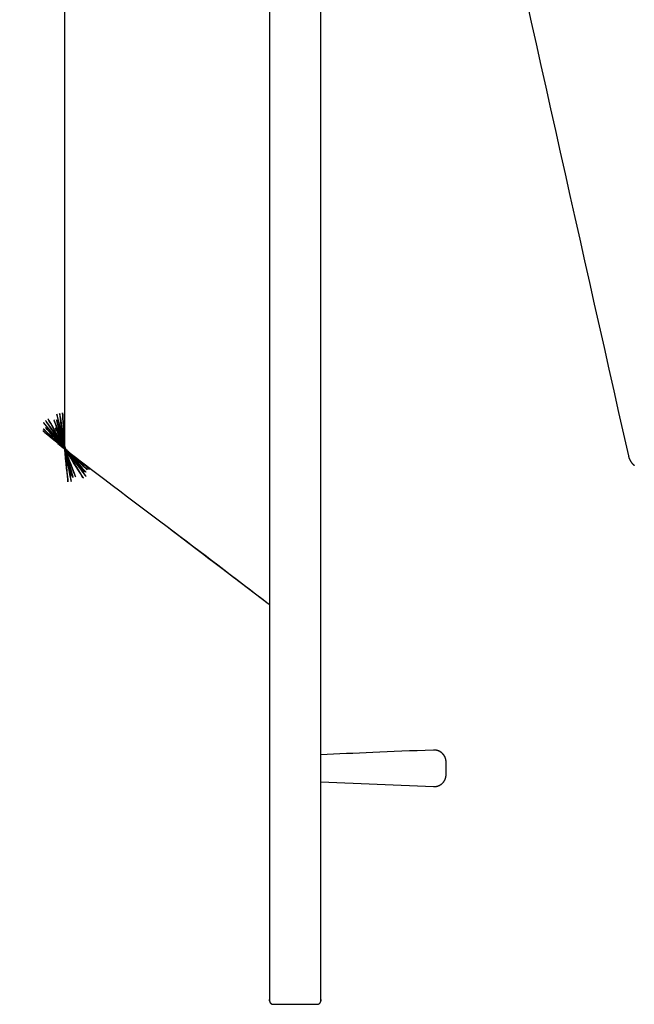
# Paper-space layout '_Izquierda' of a CAD drawing. Header units: millimetres. Extents: x 20 to 87, y 24 to 219.
# Tile 1 of 4: x 20 to 56, y 24 to 82. Entities that reach past the tile are written whole.
import ezdxf

# ---------------------------------------------------------------- set-up
doc = ezdxf.new("R2010")
doc.units = ezdxf.units.MM

psp = doc.layouts.new('_Izquierda')

# ---------------------------------------------------------------- linework, layer by layer
at = {"color": 7, "linetype": 'Continuous', "lineweight": 25}
for p, q in [((22.563, 56.667), (22.563, 56.663)), ((22.564, 56.65), (22.565, 56.646)), ((22.589, 56.58), (22.591, 56.576)), ((22.599, 56.565), (22.601, 56.562)), ((55.559, 56.165), (55.559, 56.165)), ((55.566, 56.136), (55.566, 56.136)), ((55.573, 56.108), (55.573, 56.108)), ((55.582, 56.08), (55.582, 56.08)), ((55.591, 56.053), (55.591, 56.053)), ((55.601, 56.025), (55.601, 56.025)), ((55.611, 55.998), (55.611, 55.998)), ((55.623, 55.972), (55.623, 55.972)), ((55.635, 55.945), (55.635, 55.945)), ((55.648, 55.919), (55.648, 55.919)), ((55.662, 55.894), (55.662, 55.894)), ((55.677, 55.868), (55.677, 55.868)), ((55.692, 55.844), (55.692, 55.844)), ((55.708, 55.819), (55.708, 55.819)), ((55.725, 55.796), (55.725, 55.796)), ((55.742, 55.772), (55.742, 55.772)), ((55.76, 55.749), (55.76, 55.749)), ((55.779, 55.727), (55.779, 55.727)), ((55.798, 55.705), (55.798, 55.705)), ((55.818, 55.684), (55.818, 55.684)), ((55.839, 55.664), (55.839, 55.664)), ((55.86, 55.644), (55.86, 55.644)), ((55.881, 55.624), (55.881, 55.624)), ((28.562, 52.025), (34.483, 47.53)), ((44.186, 38.95), (44.171, 38.95)), ((44.2, 38.95), (44.186, 38.95)), ((44.215, 38.95), (44.2, 38.95)), ((44.23, 38.949), (44.215, 38.95)), ((44.245, 38.948), (44.23, 38.949)), ((44.26, 38.947), (44.245, 38.948)), ((44.275, 38.945), (44.26, 38.947)), ((44.29, 38.943), (44.275, 38.945)), ((44.304, 38.941), (44.29, 38.943)), ((44.319, 38.938), (44.304, 38.941)), ((44.334, 38.936), (44.319, 38.938)), ((44.348, 38.932), (44.334, 38.936)), ((44.363, 38.929), (44.348, 38.932)), ((44.377, 38.925), (44.363, 38.929)), ((44.392, 38.921), (44.377, 38.925)), ((44.406, 38.916), (44.392, 38.921)), ((44.42, 38.912), (44.406, 38.916)), ((44.434, 38.907), (44.42, 38.912)), ((44.448, 38.901), (44.434, 38.907)), ((44.462, 38.896), (44.448, 38.901)), ((44.475, 38.89), (44.462, 38.896)), ((44.489, 38.883), (44.475, 38.89)), ((44.502, 38.877), (44.489, 38.883)), ((44.516, 38.87), (44.502, 38.877)), ((44.529, 38.863), (44.516, 38.87)), ((44.542, 38.856), (44.529, 38.863)), ((44.555, 38.848), (44.542, 38.856)), ((44.567, 38.84), (44.555, 38.848)), ((44.58, 38.832), (44.567, 38.84)), ((44.592, 38.824), (44.58, 38.832)), ((44.604, 38.815), (44.592, 38.824)), ((44.616, 38.806), (44.604, 38.815)), ((44.628, 38.797), (44.616, 38.806)), ((44.639, 38.787), (44.628, 38.797)), ((44.651, 38.778), (44.639, 38.787)), ((44.662, 38.768), (44.651, 38.778)), ((44.673, 38.757), (44.662, 38.768)), ((44.683, 38.747), (44.673, 38.757)), ((44.694, 38.736), (44.683, 38.747)), ((44.704, 38.726), (44.694, 38.736)), ((44.714, 38.715), (44.704, 38.726)), ((44.724, 38.703), (44.714, 38.715)), ((44.734, 38.692), (44.724, 38.703)), ((44.743, 38.68), (44.734, 38.692)), ((44.752, 38.668), (44.743, 38.68)), ((44.761, 38.656), (44.752, 38.668)), ((44.769, 38.644), (44.761, 38.656)), ((44.777, 38.631), (44.769, 38.644)), ((44.785, 38.619), (44.777, 38.631)), ((44.793, 38.606), (44.785, 38.619)), ((44.801, 38.593), (44.793, 38.606)), ((44.808, 38.58), (44.801, 38.593)), ((44.815, 38.567), (44.808, 38.58)), ((44.821, 38.553), (44.815, 38.567)), ((44.827, 38.54), (44.821, 38.553)), ((44.834, 38.526), (44.827, 38.54)), ((44.839, 38.513), (44.834, 38.526)), ((44.845, 38.499), (44.839, 38.513)), ((44.85, 38.485), (44.845, 38.499)), ((44.855, 38.471), (44.85, 38.485)), ((44.859, 38.456), (44.855, 38.471)), ((44.863, 38.442), (44.859, 38.456)), ((44.862, 38.445), (44.86, 38.455)), ((44.867, 38.428), (44.863, 38.442)), ((44.871, 38.413), (44.867, 38.428)), ((44.87, 38.416), (44.868, 38.427)), ((44.868, 38.426), (44.868, 38.426)), ((44.874, 38.399), (44.871, 38.413)), ((44.877, 38.384), (44.874, 38.399)), ((44.88, 38.369), (44.877, 38.384)), ((44.882, 38.355), (44.88, 38.369)), ((44.884, 38.34), (44.882, 38.355)), ((44.886, 38.325), (44.884, 38.34)), ((44.886, 38.326), (44.884, 38.339)), ((44.888, 38.309), (44.888, 38.309)), ((44.89, 38.28), (44.889, 38.295)), ((44.89, 38.25), (44.89, 38.25)), ((44.89, 38.25), (44.89, 38.25))]:
    psp.add_line(p, q, dxfattribs=at)
at = {"color": 7, "linetype": 'Continuous', "lineweight": 25, "flags": 128}
for points in [[(22.562, 131.852), (22.562, 58.581), (22.562, 58.527), (22.562, 58.514), (22.562, 58.511), (22.562, 58.463), (22.562, 58.415), (22.562, 58.368), (22.562, 58.321), (22.562, 58.297), (22.562, 58.255), (22.562, 58.214), (22.562, 58.171), (22.562, 58.122), (22.562, 58.071), (22.562, 58.021), (22.562, 57.972), (22.562, 57.941), (22.562, 57.895), (22.562, 57.849), (22.562, 57.804), (22.562, 57.759), (22.562, 57.716), (22.562, 57.673), (22.562, 57.63), (22.562, 57.588), (22.562, 57.546), (22.562, 57.505), (22.562, 57.464), (22.562, 57.424), (22.562, 57.385), (22.562, 57.37), (22.562, 57.332), (22.562, 57.295), (22.562, 57.259), (22.562, 57.224), (22.562, 57.189), (22.562, 57.156), (22.562, 57.124), (22.562, 57.093), (22.562, 57.062), (22.562, 57.033), (22.562, 57.004), (22.562, 56.977), (22.562, 56.963), (22.562, 56.937), (22.562, 56.912), (22.562, 56.888), (22.562, 56.866), (22.562, 56.845), (22.562, 56.825), (22.562, 56.806), (22.562, 56.789), (22.562, 56.772), (22.562, 56.757), (22.562, 56.743), (22.562, 56.73), (22.562, 56.727), (22.562, 56.716), (22.562, 56.707), (22.562, 56.699), (22.562, 56.693), (22.562, 56.688), (22.562, 56.685), (22.562, 56.682), (22.562, 56.681), (22.562, 56.68), (22.562, 56.676), (22.562, 56.675), (22.562, 56.675)], [(37.562, 37.089), (44.16, 36.813), (44.174, 36.812), (44.189, 36.812), (44.204, 36.812), (44.219, 36.812), (44.234, 36.813), (44.249, 36.814), (44.264, 36.816), (44.278, 36.817), (44.293, 36.819), (44.308, 36.822), (44.322, 36.824), (44.337, 36.827), (44.351, 36.831), (44.366, 36.834), (44.38, 36.838), (44.394, 36.842), (44.409, 36.847), (44.423, 36.852), (44.437, 36.857), (44.451, 36.862), (44.464, 36.868), (44.478, 36.874), (44.491, 36.88), (44.505, 36.887), (44.518, 36.893), (44.531, 36.9), (44.544, 36.908), (44.547, 36.91), (44.557, 36.916), (44.569, 36.923), (44.582, 36.932), (44.594, 36.94), (44.606, 36.949), (44.618, 36.958), (44.63, 36.967), (44.632, 36.969), (44.641, 36.976), (44.644, 36.979), (44.652, 36.986), (44.663, 36.996), (44.674, 37.006), (44.676, 37.008), (44.685, 37.017), (44.687, 37.019), (44.695, 37.027), (44.697, 37.029), (44.705, 37.038), (44.715, 37.049), (44.717, 37.051), (44.725, 37.06), (44.727, 37.062), (44.735, 37.072), (44.736, 37.074), (44.744, 37.083), (44.745, 37.086), (44.753, 37.095), (44.754, 37.097), (44.761, 37.107), (44.763, 37.109), (44.77, 37.12), (44.771, 37.122), (44.778, 37.132), (44.779, 37.134), (44.786, 37.145), (44.787, 37.146), (44.794, 37.157), (44.795, 37.159), (44.801, 37.17), (44.802, 37.172), (44.808, 37.183), (44.809, 37.185), (44.815, 37.196), (44.816, 37.198), (44.822, 37.21), (44.822, 37.211), (44.828, 37.223), (44.829, 37.225), (44.834, 37.237), (44.835, 37.238), (44.84, 37.251), (44.84, 37.252), (44.845, 37.265), (44.845, 37.266), (44.85, 37.278), (44.851, 37.28), (44.855, 37.293), (44.855, 37.294), (44.859, 37.307), (44.86, 37.308), (44.864, 37.321), (44.864, 37.322), (44.868, 37.335), (44.868, 37.336), (44.871, 37.35), (44.871, 37.351), (44.874, 37.364), (44.875, 37.365), (44.877, 37.379), (44.878, 37.38), (44.88, 37.393), (44.88, 37.394), (44.882, 37.408), (44.882, 37.408)]]:
    psp.add_lwpolyline(points, dxfattribs=at)
at = {"color": 7, "linetype": 'Continuous', "lineweight": 25}
for points, knots in [([(34.562, 203.887), (34.562, 203.885), (34.56, 203.741), (34.563, 203.942), (34.562, 203.842), (34.562, 203.834), (34.562, 203.785), (34.562, 203.733), (34.562, 203.666), (34.562, 203.588), (34.562, 203.499), (34.562, 203.397), (34.562, 203.284), (34.562, 203.159), (34.562, 203.022), (34.562, 202.875), (34.562, 202.716), (34.562, 202.546), (34.562, 202.364), (34.562, 202.173), (34.562, 201.97), (34.562, 201.757), (34.562, 201.533), (34.562, 201.3), (34.562, 201.056), (34.562, 200.803), (34.562, 200.54), (34.562, 200.268), (34.562, 199.986), (34.562, 199.696), (34.562, 199.397), (34.562, 199.09), (34.562, 198.774), (34.562, 198.451), (34.562, 198.12), (34.562, 197.782), (34.562, 197.436), (34.562, 197.084), (34.562, 196.725), (34.562, 196.36), (34.562, 195.989), (34.562, 195.612), (34.562, 195.23), (34.562, 194.843), (34.562, 194.451), (34.562, 194.055), (34.562, 193.655), (34.562, 193.251), (34.562, 192.844), (34.562, 192.434), (34.562, 192.021), (34.562, 191.605), (34.562, 191.188), (34.562, 190.768), (34.562, 190.348), (34.562, 189.926), (34.562, 189.504), (34.562, 164.221), (34.562, 114.081), (34.562, 63.939), (34.562, 38.651), (34.562, 38.221), (34.562, 37.791), (34.562, 37.363), (34.562, 36.936), (34.562, 36.511), (34.562, 36.088), (34.562, 35.668), (34.562, 35.25), (34.562, 34.836), (34.562, 34.425), (34.562, 34.019), (34.562, 33.616), (34.562, 33.218), (34.562, 32.826), (34.562, 32.438), (34.562, 32.056), (34.562, 31.68), (34.562, 31.31), (34.562, 30.947), (34.562, 30.591), (34.562, 30.242), (34.562, 29.9), (34.562, 29.567), (34.562, 29.241), (34.562, 28.923), (34.562, 28.615), (34.562, 28.315), (34.562, 28.024), (34.562, 27.742), (34.562, 27.47), (34.562, 27.208), (34.562, 26.956), (34.562, 26.714), (34.562, 26.483), (34.562, 26.262), (34.562, 26.052), (34.562, 25.854), (34.562, 25.666), (34.562, 25.49), (34.562, 25.325), (34.562, 25.172), (34.562, 25.03), (34.562, 24.901), (34.562, 24.783), (34.562, 24.678), (34.562, 24.585), (34.562, 24.504), (34.562, 24.435), (34.562, 24.38), (34.562, 24.331), (34.562, 24.322), (34.563, 24.22), (34.561, 24.424), (34.562, 24.275), (34.562, 24.27), (34.563, 24.264), (34.563, 24.258), (34.564, 24.252), (34.565, 24.246), (34.566, 24.241), (34.568, 24.235), (34.569, 24.229), (34.571, 24.224), (34.572, 24.218), (34.574, 24.213), (34.576, 24.207), (34.578, 24.202), (34.581, 24.197), (34.583, 24.191), (34.586, 24.186), (34.589, 24.181), (34.592, 24.176), (34.595, 24.171), (34.598, 24.166), (34.602, 24.162), (34.605, 24.157), (34.609, 24.153), (34.613, 24.148), (34.617, 24.144), (34.621, 24.14), (34.625, 24.136), (34.629, 24.132), (34.634, 24.128), (34.638, 24.124), (34.643, 24.121), (34.647, 24.117), (34.652, 24.114), (34.657, 24.111), (34.662, 24.108), (34.667, 24.105), (34.672, 24.102), (34.678, 24.1), (34.683, 24.098), (34.688, 24.095), (34.694, 24.093), (34.699, 24.091), (34.705, 24.09), (34.71, 24.088), (34.716, 24.087), (34.722, 24.085), (34.727, 24.084), (34.733, 24.083), (34.739, 24.083), (34.745, 24.082), (34.751, 24.082), (34.756, 24.081), (35.627, 24.073), (36.497, 24.073), (37.368, 24.081), (37.374, 24.082), (37.38, 24.082), (37.385, 24.083), (37.391, 24.083), (37.397, 24.084), (37.403, 24.085), (37.408, 24.087), (37.414, 24.088), (37.42, 24.09), (37.425, 24.091), (37.431, 24.093), (37.436, 24.095), (37.441, 24.098), (37.447, 24.1), (37.452, 24.102), (37.457, 24.105), (37.462, 24.108), (37.467, 24.111), (37.472, 24.114), (37.477, 24.117), (37.482, 24.121), (37.486, 24.124), (37.491, 24.128), (37.495, 24.132), (37.499, 24.136), (37.504, 24.14), (37.508, 24.144), (37.512, 24.148), (37.515, 24.153), (37.519, 24.157), (37.523, 24.162), (37.526, 24.166), (37.529, 24.171), (37.532, 24.176), (37.535, 24.181), (37.538, 24.186), (37.541, 24.191), (37.543, 24.197), (37.546, 24.202), (37.548, 24.207), (37.55, 24.213), (37.552, 24.218), (37.554, 24.224), (37.555, 24.229), (37.557, 24.235), (37.558, 24.241), (37.559, 24.246), (37.56, 24.252), (37.561, 24.258), (37.561, 24.264), (37.562, 24.27), (37.562, 24.275), (37.563, 24.424), (37.562, 24.22), (37.562, 24.322), (37.562, 24.331), (37.562, 24.38), (37.562, 24.435), (37.562, 24.504), (37.562, 24.585), (37.562, 24.678), (37.562, 24.783), (37.562, 24.901), (37.562, 25.03), (37.562, 25.172), (37.562, 25.325), (37.562, 25.49), (37.562, 25.666), (37.562, 25.854), (37.562, 26.052), (37.562, 26.262), (37.562, 26.483), (37.562, 26.714), (37.562, 26.956), (37.562, 27.208), (37.562, 27.47), (37.562, 27.742), (37.562, 28.024), (37.562, 28.315), (37.562, 28.615), (37.562, 28.923), (37.562, 29.241), (37.562, 29.567), (37.562, 29.9), (37.562, 30.242), (37.562, 30.591), (37.562, 30.947), (37.562, 31.31), (37.562, 31.68), (37.562, 32.056), (37.562, 32.438), (37.562, 32.826), (37.562, 33.218), (37.562, 33.616), (37.562, 34.019), (37.562, 34.425), (37.562, 34.836), (37.562, 35.25), (37.562, 35.668), (37.562, 36.088), (37.562, 36.511), (37.562, 36.936), (37.562, 37.363), (37.562, 37.791), (37.562, 38.221), (37.562, 38.651), (37.562, 88.939), (37.562, 139.22), (37.562, 189.504), (37.562, 189.926), (37.562, 190.348), (37.562, 190.768), (37.562, 191.188), (37.562, 191.605), (37.562, 192.021), (37.562, 192.434), (37.562, 192.844), (37.562, 193.251), (37.562, 193.655), (37.562, 194.055), (37.562, 194.451), (37.562, 194.843), (37.562, 195.23), (37.562, 195.612), (37.562, 195.989), (37.562, 196.36), (37.562, 196.725), (37.562, 197.084), (37.562, 197.436), (37.562, 197.782), (37.562, 198.12), (37.562, 198.451), (37.562, 198.774), (37.562, 199.09), (37.562, 199.397), (37.562, 199.696), (37.562, 199.986), (37.562, 200.268), (37.562, 200.54), (37.562, 200.803), (37.562, 201.056), (37.562, 201.3), (37.562, 201.533), (37.562, 201.757), (37.562, 201.97), (37.562, 202.173), (37.562, 202.364), (37.562, 202.546), (37.562, 202.716), (37.562, 202.875), (37.562, 203.022), (37.562, 203.159), (37.562, 203.284), (37.562, 203.397), (37.562, 203.499), (37.562, 203.588), (37.562, 203.666), (37.562, 203.733), (37.562, 203.785), (37.562, 203.834), (37.562, 203.842), (37.561, 203.942), (37.564, 203.741), (37.339, 219.337), (37.665, 196.726), (37.534, 205.811), (37.569, 203.386), (37.56, 204.034), (37.561, 203.87), (37.561, 203.912), (37.56, 203.909), (37.56, 203.909), (37.559, 203.917), (37.56, 203.914), (37.558, 203.923), (37.558, 203.92), (37.556, 203.928), (37.557, 203.925), (37.555, 203.934), (37.556, 203.931), (37.554, 203.939), (37.554, 203.937), (37.552, 203.945), (37.553, 203.942), (37.55, 203.95), (37.551, 203.948), (37.548, 203.955), (37.549, 203.954), (37.546, 203.96), (37.546, 203.959), (37.544, 203.965), (37.544, 203.965), (37.541, 203.971), (37.541, 203.97), (37.539, 203.976), (37.539, 203.975), (37.536, 203.98), (37.536, 203.98), (37.533, 203.985), (37.533, 203.985), (37.53, 203.99), (37.53, 203.99), (37.527, 203.995), (37.526, 203.995), (37.524, 203.999), (37.523, 204), (37.52, 204.004), (37.52, 204.004), (37.515, 204.01), (37.523, 204.003), (37.487, 204.038), (37.61, 203.919), (37.143, 204.372), (38.877, 202.692), (32.396, 208.971), (48.515, 193.353), (37.501, 204.025), (37.499, 204.027)], [0, 0, 0, 0, 0.000002, 0.000154, 0.000305, 0.000457, 0.000608, 0.00076, 0.000912, 0.001063, 0.001215, 0.001366, 0.001518, 0.00167, 0.001821, 0.001973, 0.002124, 0.002276, 0.002428, 0.002579, 0.002731, 0.002882, 0.003034, 0.003186, 0.003337, 0.003489, 0.00364, 0.003792, 0.003943, 0.004095, 0.004247, 0.004398, 0.00455, 0.004701, 0.004853, 0.005005, 0.005156, 0.005308, 0.005459, 0.005611, 0.005763, 0.005914, 0.006066, 0.006217, 0.006369, 0.006521, 0.006672, 0.006824, 0.006975, 0.007127, 0.007278, 0.00743, 0.007582, 0.007733, 0.007885, 0.008036, 0.008188, 0.00834, 0.035238, 0.062137, 0.062292, 0.062446, 0.0626, 0.062755, 0.062909, 0.063064, 0.063218, 0.063372, 0.063527, 0.063681, 0.063835, 0.06399, 0.064144, 0.064299, 0.064453, 0.064607, 0.064762, 0.064916, 0.065071, 0.065225, 0.065379, 0.065534, 0.065688, 0.065843, 0.065997, 0.066151, 0.066306, 0.06646, 0.066615, 0.066769, 0.066923, 0.067078, 0.067232, 0.067387, 0.067541, 0.067695, 0.06785, 0.068004, 0.068159, 0.068313, 0.068467, 0.068622, 0.068776, 0.068931, 0.069085, 0.069239, 0.069394, 0.069548, 0.069703, 0.069857, 0.070011, 0.070166, 0.07032, 0.070475, 0.070477, 0.070479, 0.070481, 0.070483, 0.070485, 0.070487, 0.070489, 0.070491, 0.070493, 0.070496, 0.070498, 0.0705, 0.070502, 0.070504, 0.070506, 0.070508, 0.07051, 0.070512, 0.070514, 0.070516, 0.070518, 0.070521, 0.070523, 0.070525, 0.070527, 0.070529, 0.070531, 0.070533, 0.070535, 0.070537, 0.070539, 0.070541, 0.070543, 0.070546, 0.070548, 0.07055, 0.070552, 0.070554, 0.070556, 0.070558, 0.07056, 0.070562, 0.070564, 0.070566, 0.070569, 0.070571, 0.070573, 0.070575, 0.070577, 0.070579, 0.070581, 0.070583, 0.070585, 0.070587, 0.07152, 0.071522, 0.071524, 0.071526, 0.071528, 0.07153, 0.071532, 0.071534, 0.071536, 0.071539, 0.071541, 0.071543, 0.071545, 0.071547, 0.071549, 0.071551, 0.071553, 0.071555, 0.071557, 0.071559, 0.071562, 0.071564, 0.071566, 0.071568, 0.07157, 0.071572, 0.071574, 0.071576, 0.071578, 0.07158, 0.071582, 0.071584, 0.071587, 0.071589, 0.071591, 0.071593, 0.071595, 0.071597, 0.071599, 0.071601, 0.071603, 0.071605, 0.071607, 0.07161, 0.071612, 0.071614, 0.071616, 0.071618, 0.07162, 0.071622, 0.071624, 0.071626, 0.071628, 0.07163, 0.071632, 0.071787, 0.071941, 0.072096, 0.07225, 0.072404, 0.072559, 0.072713, 0.072868, 0.073022, 0.073176, 0.073331, 0.073485, 0.07364, 0.073794, 0.073948, 0.074103, 0.074257, 0.074412, 0.074566, 0.07472, 0.074875, 0.075029, 0.075184, 0.075338, 0.075492, 0.075647, 0.075801, 0.075956, 0.07611, 0.076264, 0.076419, 0.076573, 0.076728, 0.076882, 0.077036, 0.077191, 0.077345, 0.0775, 0.077654, 0.077808, 0.077963, 0.078117, 0.078272, 0.078426, 0.07858, 0.078735, 0.078889, 0.079044, 0.079198, 0.079352, 0.079507, 0.079661, 0.079816, 0.07997, 0.133767, 0.133919, 0.134071, 0.134222, 0.134374, 0.134525, 0.134677, 0.134829, 0.13498, 0.135132, 0.135283, 0.135435, 0.135587, 0.135738, 0.13589, 0.136041, 0.136193, 0.136345, 0.136496, 0.136648, 0.136799, 0.136951, 0.137103, 0.137254, 0.137406, 0.137557, 0.137709, 0.13786, 0.138012, 0.138164, 0.138315, 0.138467, 0.138618, 0.13877, 0.138922, 0.139073, 0.139225, 0.139376, 0.139528, 0.13968, 0.139831, 0.139983, 0.140134, 0.140286, 0.140438, 0.140589, 0.140741, 0.140892, 0.141044, 0.141195, 0.141347, 0.141499, 0.14165, 0.141802, 0.141953, 0.142105, 0.142107, 0.158605, 0.175103, 0.191601, 0.208099, 0.224597, 0.241095, 0.257592, 0.27409, 0.290588, 0.307086, 0.323584, 0.340082, 0.35658, 0.373078, 0.389576, 0.406074, 0.422571, 0.439069, 0.455567, 0.472065, 0.488563, 0.505061, 0.521559, 0.538057, 0.554555, 0.571053, 0.58755, 0.604048, 0.620546, 0.637044, 0.653542, 0.67004, 0.686538, 0.703036, 0.719534, 0.736032, 0.752529, 0.769027, 0.785525, 0.802023, 0.818521, 0.835019, 0.851517, 0.868015, 0.884513, 0.901011, 0.917508, 0.934006, 0.950504, 0.967002, 0.9835, 0.999998, 1, 1, 1, 1]), ([(37.562, 137.358), (43.508, 110.302), (49.454, 83.241), (55.562, 56.15), (55.565, 56.141), (55.566, 56.136)], [0, 0, 0, 0, 0.9996508, 0.9998253, 1, 1, 1, 1]), ([(22.567, 56.636), (22.567, 56.635), (23.317, 53.216), (22.092, 58.677), (23.111, 54.601), (21.621, 59.998), (23.518, 53.255), (22.133, 58.18), (22.678, 56.23), (22.582, 56.622), (22.427, 56.993), (23.147, 55.102), (21.334, 59.885), (23.817, 53.335), (22.003, 58.121), (22.722, 56.217), (22.573, 56.632), (22.454, 56.866), (23.085, 55.5), (21.488, 58.977), (22.583, 56.592), (22.587, 56.585), (22.586, 56.586), (22.586, 56.586)], [0, 0, 0, 0, 0.000006, 0.066664, 0.133322, 0.19998, 0.200008, 0.266667, 0.333325, 0.399983, 0.466641, 0.5333, 0.599958, 0.599986, 0.666644, 0.733302, 0.799961, 0.866619, 0.933277, 0.999936, 0.999963, 1, 1, 1, 1, 1]), ([(22.565, 56.646), (22.565, 56.644), (23.216, 53.203), (22.639, 56.657), (21.771, 60.045), (22.567, 56.636), (22.567, 56.635)], [0, 0, 0, 0, 0.000209, 0.500052, 0.999896, 1, 1, 1, 1]), ([(22.563, 56.657), (22.315, 58.387), (22.066, 60.118), (22.564, 56.651), (22.564, 56.65)], [0, 0, 0, 0, 0.999582, 1, 1, 1, 1]), ([(22.562, 56.675), (22.466, 58.42), (22.369, 60.166), (22.562, 56.669), (22.563, 56.667)], [0, 0, 0, 0, 0.999582, 1, 1, 1, 1]), ([(22.594, 56.572), (21.604, 58.011), (20.612, 59.451), (22.598, 56.566), (22.599, 56.565)], [0, 0, 0, 0, 0.9995821, 1, 1, 1, 1]), ([(22.586, 56.586), (21.724, 58.107), (20.862, 59.629), (22.589, 56.581), (22.589, 56.58)], [0, 0, 0, 0, 0.999582, 1, 1, 1, 1]), ([(22.608, 56.554), (22.608, 56.553), (24.799, 53.824), (21.274, 58.171), (23.999, 54.973), (20.265, 59.145), (24.962, 53.948), (21.532, 57.744), (22.888, 56.239), (22.627, 56.548), (22.323, 56.811), (23.809, 55.438), (20.058, 58.916), (25.194, 54.152), (21.071, 57.941), (24.23, 55.169), (19.938, 58.763), (25.331, 54.29), (21.479, 57.485), (22.251, 56.845), (22.637, 56.525)], [0, 0, 0, 0, 0.000006, 0.071427, 0.142848, 0.214269, 0.214299, 0.28572, 0.357141, 0.428562, 0.499983, 0.571404, 0.642825, 0.642855, 0.714276, 0.785698, 0.857119, 0.857158, 0.928579, 1, 1, 1, 1]), ([(22.601, 56.562), (22.602, 56.56), (24.715, 53.767), (22.664, 56.606), (20.376, 59.251), (22.608, 56.554), (22.608, 56.553)], [0, 0, 0, 0, 0.000209, 0.500052, 0.999896, 1, 1, 1, 1]), ([(22.637, 56.525), (22.235, 56.837), (21.832, 57.15), (23.216, 56.074), (29.165, 51.572), (32.71, 48.878), (34.483, 47.53)], [0, 0, 0, 0, 0.41138, 0.411968, 0.705787, 1, 1, 1, 1]), ([(22.563, 56.663), (22.563, 56.661), (22.909, 53.176), (22.736, 54.917), (22.563, 56.657)], [0, 0, 0, 0, 0.000417, 1, 1, 1, 1]), ([(22.591, 56.576), (22.592, 56.575), (24.45, 53.606), (23.522, 55.089), (22.594, 56.572)], [0, 0, 0, 0, 0.0004181, 1, 1, 1, 1]), ([(22.637, 56.525), (22.637, 56.525), (22.635, 56.526), (22.631, 56.529), (22.647, 56.517), (22.641, 56.521), (22.637, 56.525)], [0, 0, 0, 0, 0, 0.5, 0.588287, 1, 1, 1, 1]), ([(55.566, 56.136), (55.567, 56.132), (55.569, 56.122), (55.572, 56.113), (55.573, 56.108)], [0, 0, 0, 0, 0.499832, 1, 1, 1, 1]), ([(55.573, 56.108), (55.575, 56.104), (55.577, 56.094), (55.58, 56.085), (55.582, 56.08)], [0, 0, 0, 0, 0.499774, 1, 1, 1, 1]), ([(55.582, 56.08), (55.583, 56.076), (55.586, 56.066), (55.589, 56.057), (55.591, 56.053)], [0, 0, 0, 0, 0.499505, 1, 1, 1, 1]), ([(55.591, 56.053), (55.592, 56.048), (55.596, 56.039), (55.599, 56.03), (55.601, 56.025)], [0, 0, 0, 0, 0.4993507, 1, 1, 1, 1]), ([(55.601, 56.025), (55.602, 56.021), (55.606, 56.012), (55.61, 56.003), (55.611, 55.998)], [0, 0, 0, 0, 0.499479, 1, 1, 1, 1]), ([(55.611, 55.998), (55.613, 55.994), (55.617, 55.985), (55.621, 55.976), (55.623, 55.972)], [0, 0, 0, 0, 0.499301, 1, 1, 1, 1]), ([(55.623, 55.972), (55.625, 55.967), (55.629, 55.958), (55.633, 55.95), (55.635, 55.945)], [0, 0, 0, 0, 0.49919, 1, 1, 1, 1]), ([(55.635, 55.945), (55.637, 55.941), (55.642, 55.932), (55.646, 55.924), (55.648, 55.919)], [0, 0, 0, 0, 0.499106, 1, 1, 1, 1]), ([(55.648, 55.919), (55.651, 55.915), (55.655, 55.906), (55.66, 55.898), (55.662, 55.894)], [0, 0, 0, 0, 0.49895, 1, 1, 1, 1]), ([(55.662, 55.894), (55.664, 55.889), (55.669, 55.881), (55.674, 55.873), (55.677, 55.868)], [0, 0, 0, 0, 0.499029, 1, 1, 1, 1]), ([(55.677, 55.868), (55.679, 55.864), (55.684, 55.856), (55.689, 55.848), (55.692, 55.844)], [0, 0, 0, 0, 0.49918, 1, 1, 1, 1]), ([(55.692, 55.844), (55.695, 55.84), (55.7, 55.831), (55.705, 55.823), (55.708, 55.819)], [0, 0, 0, 0, 0.498967, 1, 1, 1, 1]), ([(55.708, 55.819), (55.711, 55.815), (55.716, 55.807), (55.722, 55.8), (55.725, 55.796)], [0, 0, 0, 0, 0.498895, 1, 1, 1, 1]), ([(55.725, 55.796), (55.727, 55.792), (55.733, 55.784), (55.739, 55.776), (55.742, 55.772)], [0, 0, 0, 0, 0.498908, 1, 1, 1, 1]), ([(55.742, 55.772), (55.745, 55.768), (55.751, 55.761), (55.757, 55.753), (55.76, 55.749)], [0, 0, 0, 0, 0.498881, 1, 1, 1, 1]), ([(55.76, 55.749), (55.763, 55.746), (55.769, 55.738), (55.776, 55.731), (55.779, 55.727)], [0, 0, 0, 0, 0.498782, 1, 1, 1, 1]), ([(55.779, 55.727), (55.782, 55.723), (55.788, 55.716), (55.795, 55.709), (55.798, 55.705)], [0, 0, 0, 0, 0.498783, 1, 1, 1, 1]), ([(55.798, 55.705), (55.801, 55.702), (55.808, 55.695), (55.815, 55.688), (55.818, 55.684)], [0, 0, 0, 0, 0.498826, 1, 1, 1, 1]), ([(55.818, 55.684), (55.821, 55.681), (55.828, 55.674), (55.835, 55.667), (55.839, 55.664)], [0, 0, 0, 0, 0.498833, 1, 1, 1, 1]), ([(55.839, 55.664), (55.842, 55.66), (55.849, 55.654), (55.856, 55.647), (55.86, 55.644)], [0, 0, 0, 0, 0.498962, 1, 1, 1, 1]), ([(55.86, 55.644), (55.863, 55.64), (55.87, 55.634), (55.878, 55.628), (55.881, 55.624)], [0, 0, 0, 0, 0.498675, 1, 1, 1, 1]), ([(55.881, 55.624), (55.885, 55.621), (55.892, 55.615), (55.9, 55.609), (55.904, 55.606)], [0, 0, 0, 0, 0.498718, 1, 1, 1, 1]), ([(28.562, 52.025), (30.537, 50.537), (32.513, 49.048), (34.487, 47.527), (34.49, 47.525), (34.493, 47.522), (34.497, 47.519), (34.5, 47.516), (34.503, 47.513), (34.506, 47.51), (34.509, 47.507), (34.512, 47.503), (34.515, 47.5), (34.518, 47.497), (34.52, 47.493), (34.523, 47.49), (34.526, 47.486), (34.528, 47.482), (34.53, 47.479), (34.533, 47.475), (34.535, 47.471), (34.537, 47.468), (34.539, 47.464), (34.541, 47.46), (34.543, 47.456), (34.545, 47.452), (34.547, 47.448), (34.548, 47.444), (34.55, 47.44), (34.551, 47.435), (34.553, 47.431), (34.554, 47.427), (34.555, 47.423), (34.556, 47.419), (34.557, 47.414), (34.558, 47.41), (34.559, 47.406), (34.56, 47.401), (34.56, 47.397), (34.561, 47.393), (34.561, 47.388), (34.562, 47.384), (34.562, 47.38), (34.562, 47.375), (34.562, 47.372), (34.562, 47.371)], [0, 0, 0, 0, 0.97591, 0.976484, 0.977058, 0.977631, 0.978204, 0.978779, 0.979352, 0.979925, 0.980499, 0.981072, 0.981646, 0.98222, 0.982793, 0.983367, 0.98394, 0.984514, 0.985088, 0.985662, 0.986235, 0.986809, 0.987382, 0.987956, 0.988529, 0.989103, 0.989676, 0.99025, 0.990824, 0.991397, 0.99197, 0.992545, 0.993119, 0.993692, 0.994265, 0.994839, 0.995412, 0.995986, 0.99656, 0.997133, 0.997706, 0.998281, 0.998855, 0.999427, 1, 1, 1, 1]), ([(44.186, 38.95), (44.183, 38.95), (44.175, 38.95), (41.523, 38.855), (39.541, 38.764), (37.562, 38.673)], [0, 0, 0, 0, 0.001123, 0.002987, 1, 1, 1, 1]), ([(44.201, 38.95), (44.197, 38.95), (44.189, 38.951), (44.187, 38.95), (44.186, 38.95)], [0, 0, 0, 0, 0.403034, 1, 1, 1, 1]), ([(44.216, 38.95), (44.212, 38.95), (44.204, 38.95), (44.202, 38.95), (44.2, 38.95)], [0, 0, 0, 0, 0.409648, 1, 1, 1, 1]), ([(44.231, 38.949), (44.227, 38.949), (44.219, 38.95), (44.217, 38.95), (44.215, 38.95)], [0, 0, 0, 0, 0.41845, 1, 1, 1, 1]), ([(44.245, 38.948), (44.242, 38.949), (44.234, 38.949), (44.232, 38.949), (44.23, 38.949)], [0, 0, 0, 0, 0.4178685, 1, 1, 1, 1]), ([(44.26, 38.947), (44.257, 38.947), (44.248, 38.948), (44.246, 38.948), (44.245, 38.948)], [0, 0, 0, 0, 0.419723, 1, 1, 1, 1]), ([(44.275, 38.945), (44.272, 38.946), (44.263, 38.947), (44.261, 38.947), (44.26, 38.947)], [0, 0, 0, 0, 0.423554, 1, 1, 1, 1]), ([(44.29, 38.943), (44.286, 38.944), (44.278, 38.945), (44.276, 38.945), (44.275, 38.945)], [0, 0, 0, 0, 0.428291, 1, 1, 1, 1]), ([(44.305, 38.941), (44.301, 38.942), (44.293, 38.943), (44.291, 38.943), (44.29, 38.943)], [0, 0, 0, 0, 0.433733, 1, 1, 1, 1]), ([(44.319, 38.938), (44.316, 38.939), (44.307, 38.941), (44.305, 38.941), (44.304, 38.941)], [0, 0, 0, 0, 0.4338538, 1, 1, 1, 1]), ([(44.333, 38.936), (44.33, 38.936), (44.322, 38.938), (44.32, 38.938), (44.319, 38.938)], [0, 0, 0, 0, 0.411153, 1, 1, 1, 1]), ([(44.348, 38.932), (44.345, 38.933), (44.337, 38.935), (44.335, 38.935), (44.334, 38.936)], [0, 0, 0, 0, 0.437576, 1, 1, 1, 1]), ([(44.363, 38.929), (44.359, 38.93), (44.351, 38.932), (44.349, 38.932), (44.348, 38.932)], [0, 0, 0, 0, 0.440846, 1, 1, 1, 1]), ([(44.378, 38.925), (44.374, 38.926), (44.366, 38.928), (44.364, 38.929), (44.363, 38.929)], [0, 0, 0, 0, 0.450742, 1, 1, 1, 1]), ([(44.392, 38.921), (44.388, 38.922), (44.38, 38.924), (44.378, 38.925), (44.377, 38.925)], [0, 0, 0, 0, 0.452124, 1, 1, 1, 1]), ([(44.406, 38.916), (44.402, 38.918), (44.394, 38.92), (44.392, 38.921), (44.392, 38.921)], [0, 0, 0, 0, 0.455999, 1, 1, 1, 1]), ([(44.42, 38.912), (44.416, 38.913), (44.408, 38.916), (44.407, 38.916), (44.406, 38.916)], [0, 0, 0, 0, 0.457598, 1, 1, 1, 1]), ([(44.433, 38.907), (44.43, 38.908), (44.422, 38.911), (44.421, 38.911), (44.42, 38.912)], [0, 0, 0, 0, 0.43421, 1, 1, 1, 1]), ([(44.448, 38.901), (44.444, 38.903), (44.436, 38.906), (44.435, 38.906), (44.434, 38.907)], [0, 0, 0, 0, 0.467311, 1, 1, 1, 1]), ([(44.462, 38.896), (44.458, 38.897), (44.45, 38.9), (44.449, 38.901), (44.448, 38.901)], [0, 0, 0, 0, 0.472962, 1, 1, 1, 1]), ([(44.476, 38.89), (44.472, 38.891), (44.464, 38.895), (44.463, 38.895), (44.462, 38.896)], [0, 0, 0, 0, 0.475873, 1, 1, 1, 1]), ([(44.489, 38.883), (44.486, 38.885), (44.478, 38.889), (44.476, 38.889), (44.475, 38.89)], [0, 0, 0, 0, 0.4810167, 1, 1, 1, 1]), ([(44.503, 38.877), (44.499, 38.879), (44.491, 38.883), (44.49, 38.883), (44.489, 38.883)], [0, 0, 0, 0, 0.484637, 1, 1, 1, 1]), ([(44.515, 38.871), (44.511, 38.872), (44.504, 38.876), (44.503, 38.877), (44.502, 38.877)], [0, 0, 0, 0, 0.4541486, 1, 1, 1, 1]), ([(44.529, 38.863), (44.525, 38.865), (44.518, 38.869), (44.516, 38.87), (44.516, 38.87)], [0, 0, 0, 0, 0.4949675, 1, 1, 1, 1]), ([(44.541, 38.856), (44.537, 38.858), (44.531, 38.862), (44.529, 38.863), (44.529, 38.863)], [0, 0, 0, 0, 0.45508, 1, 1, 1, 1]), ([(44.553, 38.849), (44.55, 38.851), (44.544, 38.855), (44.542, 38.855), (44.542, 38.856)], [0, 0, 0, 0, 0.459115, 1, 1, 1, 1]), ([(44.566, 38.841), (44.563, 38.843), (44.556, 38.847), (44.555, 38.848), (44.555, 38.848)], [0, 0, 0, 0, 0.466152, 1, 1, 1, 1]), ([(44.58, 38.832), (44.576, 38.834), (44.569, 38.839), (44.568, 38.84), (44.567, 38.84)], [0, 0, 0, 0, 0.5121186, 1, 1, 1, 1]), ([(44.591, 38.824), (44.588, 38.827), (44.581, 38.831), (44.58, 38.832), (44.58, 38.832)], [0, 0, 0, 0, 0.4781735, 1, 1, 1, 1]), ([(44.604, 38.815), (44.601, 38.817), (44.594, 38.822), (44.593, 38.823), (44.592, 38.824)], [0, 0, 0, 0, 0.5129833, 1, 1, 1, 1]), ([(44.615, 38.807), (44.612, 38.809), (44.606, 38.814), (44.605, 38.815), (44.604, 38.815)], [0, 0, 0, 0, 0.474898, 1, 1, 1, 1]), ([(44.626, 38.798), (44.623, 38.8), (44.617, 38.805), (44.617, 38.806), (44.616, 38.806)], [0, 0, 0, 0, 0.477795, 1, 1, 1, 1]), ([(44.639, 38.787), (44.636, 38.79), (44.629, 38.796), (44.628, 38.796), (44.628, 38.797)], [0, 0, 0, 0, 0.523934, 1, 1, 1, 1]), ([(44.649, 38.779), (44.646, 38.781), (44.641, 38.786), (44.64, 38.787), (44.639, 38.787)], [0, 0, 0, 0, 0.491671, 1, 1, 1, 1]), ([(44.66, 38.769), (44.658, 38.771), (44.652, 38.777), (44.651, 38.777), (44.651, 38.778)], [0, 0, 0, 0, 0.497049, 1, 1, 1, 1]), ([(44.671, 38.759), (44.669, 38.761), (44.663, 38.767), (44.662, 38.767), (44.662, 38.768)], [0, 0, 0, 0, 0.50201, 1, 1, 1, 1]), ([(44.682, 38.749), (44.679, 38.751), (44.674, 38.756), (44.673, 38.757), (44.673, 38.757)], [0, 0, 0, 0, 0.503325, 1, 1, 1, 1]), ([(44.693, 38.738), (44.69, 38.741), (44.685, 38.746), (44.684, 38.747), (44.683, 38.747)], [0, 0, 0, 0, 0.51034, 1, 1, 1, 1]), ([(44.704, 38.726), (44.701, 38.729), (44.695, 38.735), (44.694, 38.736), (44.694, 38.736)], [0, 0, 0, 0, 0.56265, 1, 1, 1, 1]), ([(44.713, 38.716), (44.71, 38.719), (44.705, 38.725), (44.705, 38.725), (44.704, 38.726)], [0, 0, 0, 0, 0.513759, 1, 1, 1, 1]), ([(44.724, 38.703), (44.721, 38.707), (44.715, 38.713), (44.715, 38.714), (44.714, 38.715)], [0, 0, 0, 0, 0.570551, 1, 1, 1, 1]), ([(44.733, 38.692), (44.73, 38.696), (44.725, 38.702), (44.724, 38.703), (44.724, 38.703)], [0, 0, 0, 0, 0.56881, 1, 1, 1, 1]), ([(44.742, 38.681), (44.739, 38.685), (44.734, 38.691), (44.734, 38.691), (44.734, 38.692)], [0, 0, 0, 0, 0.554927, 1, 1, 1, 1]), ([(44.752, 38.668), (44.749, 38.672), (44.744, 38.679), (44.743, 38.68), (44.743, 38.68)], [0, 0, 0, 0, 0.589987, 1, 1, 1, 1]), ([(44.759, 38.658), (44.757, 38.662), (44.753, 38.667), (44.752, 38.668), (44.752, 38.668)], [0, 0, 0, 0, 0.538066, 1, 1, 1, 1]), ([(44.768, 38.645), (44.766, 38.649), (44.761, 38.655), (44.761, 38.656), (44.761, 38.656)], [0, 0, 0, 0, 0.578775, 1, 1, 1, 1]), ([(44.777, 38.633), (44.774, 38.636), (44.77, 38.643), (44.769, 38.644), (44.769, 38.644)], [0, 0, 0, 0, 0.590113, 1, 1, 1, 1]), ([(44.785, 38.619), (44.783, 38.623), (44.778, 38.63), (44.778, 38.631), (44.777, 38.631)], [0, 0, 0, 0, 0.621627, 1, 1, 1, 1]), ([(44.792, 38.607), (44.79, 38.611), (44.786, 38.618), (44.786, 38.619), (44.785, 38.619)], [0, 0, 0, 0, 0.605179, 1, 1, 1, 1]), ([(44.8, 38.595), (44.797, 38.599), (44.794, 38.605), (44.793, 38.606), (44.793, 38.606)], [0, 0, 0, 0, 0.59852, 1, 1, 1, 1]), ([(44.806, 38.584), (44.804, 38.587), (44.801, 38.592), (44.801, 38.593), (44.801, 38.593)], [0, 0, 0, 0, 0.54883, 1, 1, 1, 1]), ([(44.814, 38.568), (44.812, 38.572), (44.808, 38.579), (44.808, 38.58), (44.808, 38.58)], [0, 0, 0, 0, 0.63233, 1, 1, 1, 1]), ([(44.82, 38.555), (44.818, 38.559), (44.815, 38.566), (44.815, 38.567), (44.815, 38.567)], [0, 0, 0, 0, 0.620309, 1, 1, 1, 1]), ([(44.827, 38.542), (44.825, 38.546), (44.822, 38.553), (44.821, 38.553), (44.821, 38.553)], [0, 0, 0, 0, 0.62318, 1, 1, 1, 1]), ([(44.833, 38.528), (44.831, 38.532), (44.828, 38.539), (44.828, 38.54), (44.827, 38.54)], [0, 0, 0, 0, 0.650325, 1, 1, 1, 1]), ([(44.839, 38.514), (44.837, 38.519), (44.834, 38.525), (44.834, 38.526), (44.834, 38.526)], [0, 0, 0, 0, 0.655191, 1, 1, 1, 1]), ([(44.844, 38.501), (44.842, 38.505), (44.84, 38.512), (44.839, 38.512), (44.839, 38.513)], [0, 0, 0, 0, 0.642301, 1, 1, 1, 1]), ([(44.849, 38.487), (44.847, 38.491), (44.845, 38.498), (44.845, 38.498), (44.845, 38.499)], [0, 0, 0, 0, 0.654425, 1, 1, 1, 1]), ([(44.854, 38.473), (44.852, 38.477), (44.85, 38.484), (44.85, 38.484), (44.85, 38.485)], [0, 0, 0, 0, 0.664711, 1, 1, 1, 1]), ([(44.888, 38.31), (44.888, 38.31), (44.888, 38.31), (44.887, 38.318), (44.886, 38.325)], [0, 0, 0, 0, 0.1727817, 1, 1, 1, 1]), ([(44.889, 38.282), (44.889, 38.286), (44.889, 38.295), (44.888, 38.305), (44.888, 38.31)], [0, 0, 0, 0, 0.474198, 1, 1, 1, 1]), ([(44.89, 38.25), (44.89, 38.25), (44.89, 38.245), (44.89, 38.27), (44.89, 38.277), (44.889, 38.281)], [0, 0, 0, 0, 0.000359, 0.503741, 1, 1, 1, 1]), ([(44.89, 37.512), (44.89, 37.512), (44.89, 37.512), (44.89, 37.512), (44.89, 37.512), (44.89, 37.512), (44.89, 37.513), (44.89, 37.513), (44.89, 37.513), (44.89, 37.513), (44.89, 37.514), (44.89, 37.514), (44.89, 37.515), (44.89, 37.516), (44.89, 37.517), (44.89, 37.518), (44.89, 37.519), (44.89, 37.519), (44.89, 37.52), (44.89, 37.521), (44.89, 37.522), (44.89, 37.523), (44.89, 37.524), (44.89, 37.525), (44.89, 37.526), (44.89, 37.527), (44.89, 37.528), (44.89, 37.529), (44.89, 37.531), (44.89, 37.534), (44.89, 37.537), (44.89, 37.54), (44.89, 37.543), (44.89, 37.546), (44.89, 37.55), (44.89, 37.554), (44.89, 37.558), (44.89, 37.563), (44.89, 37.567), (44.89, 37.572), (44.89, 37.578), (44.89, 37.583), (44.89, 37.589), (44.89, 37.594), (44.89, 37.601), (44.89, 37.607), (44.89, 37.612), (44.89, 37.618), (44.89, 37.624), (44.89, 37.632), (44.89, 37.64), (44.89, 37.648), (44.89, 37.656), (44.89, 37.664), (44.89, 37.673), (44.89, 37.682), (44.89, 37.69), (44.89, 37.7), (44.89, 37.709), (44.89, 37.718), (44.89, 37.728), (44.89, 37.737), (44.89, 37.747), (44.89, 37.757), (44.89, 37.767), (44.89, 37.778), (44.89, 37.788), (44.89, 37.799), (44.89, 37.81), (44.89, 37.821), (44.89, 37.832), (44.89, 37.844), (44.89, 37.855), (44.89, 37.866), (44.89, 37.876), (44.89, 37.886), (44.89, 37.896), (44.89, 37.907), (44.89, 37.918), (44.89, 37.929), (44.89, 37.94), (44.89, 37.952), (44.89, 37.963), (44.89, 37.974), (44.89, 37.985), (44.89, 37.996), (44.89, 38.007), (44.89, 38.017), (44.89, 38.026), (44.89, 38.036), (44.89, 38.046), (44.89, 38.056), (44.89, 38.065), (44.89, 38.075), (44.89, 38.084), (44.89, 38.093), (44.89, 38.103), (44.89, 38.112), (44.89, 38.12), (44.89, 38.129), (44.89, 38.136), (44.89, 38.144), (44.89, 38.151), (44.89, 38.158), (44.89, 38.165), (44.89, 38.172), (44.89, 38.178), (44.89, 38.184), (44.89, 38.19), (44.89, 38.196), (44.89, 38.201), (44.89, 38.206), (44.89, 38.211), (44.89, 38.215), (44.89, 38.218), (44.89, 38.221), (44.89, 38.223), (44.89, 38.225), (44.89, 38.226), (44.89, 38.228), (44.89, 38.231), (44.89, 38.233), (44.89, 38.234), (44.89, 38.235), (44.89, 38.236), (44.89, 38.237), (44.89, 38.238), (44.89, 38.239), (44.89, 38.241), (44.89, 38.242), (44.89, 38.243), (44.89, 38.243), (44.89, 38.244), (44.89, 38.245), (44.89, 38.245), (44.89, 38.246), (44.89, 38.247), (44.89, 38.247), (44.89, 38.248), (44.89, 38.248), (44.89, 38.249), (44.89, 38.249), (44.89, 38.249), (44.89, 38.25), (44.89, 38.25), (44.89, 38.25), (44.89, 38.25), (44.89, 38.25), (44.89, 38.25), (44.89, 38.25)], [0, 0, 0, 0, 0.002233, 0.004775, 0.007323, 0.009868, 0.012412, 0.014977, 0.01755, 0.020137, 0.022731, 0.027993, 0.033329, 0.038749, 0.04167, 0.044595, 0.047558, 0.050528, 0.053504, 0.056474, 0.05945, 0.06242, 0.06539, 0.068356, 0.071315, 0.074268, 0.077217, 0.080149, 0.08608, 0.092079, 0.098152, 0.104331, 0.110604, 0.116989, 0.123467, 0.130965, 0.138534, 0.14619, 0.153925, 0.161728, 0.169608, 0.177561, 0.185581, 0.193668, 0.201856, 0.210142, 0.218544, 0.223478, 0.232692, 0.241962, 0.251296, 0.260701, 0.270174, 0.279725, 0.289339, 0.299043, 0.308825, 0.318685, 0.328632, 0.338674, 0.348813, 0.359061, 0.36746, 0.378067, 0.388698, 0.399365, 0.410059, 0.420806, 0.431593, 0.442431, 0.453323, 0.464269, 0.475279, 0.486353, 0.497505, 0.503834, 0.514749, 0.52567, 0.536596, 0.547529, 0.558476, 0.569444, 0.580436, 0.591446, 0.602491, 0.613575, 0.624697, 0.635865, 0.64374, 0.654245, 0.664697, 0.67509, 0.685466, 0.695816, 0.706162, 0.716502, 0.726838, 0.737175, 0.747528, 0.757496, 0.766995, 0.776417, 0.785765, 0.795029, 0.804233, 0.813345, 0.822391, 0.831391, 0.840357, 0.849311, 0.857332, 0.866708, 0.874464, 0.882132, 0.889702, 0.893457, 0.897198, 0.900904, 0.904588, 0.908255, 0.9147, 0.920921, 0.923872, 0.926721, 0.929565, 0.93244, 0.935344, 0.938279, 0.941228, 0.945886, 0.94887, 0.951849, 0.954832, 0.957809, 0.960788, 0.96376, 0.966724, 0.969687, 0.972636, 0.975586, 0.978526, 0.98145, 0.98436, 0.987259, 0.990143, 0.992694, 0.995194, 0.997633, 1, 1, 1, 1]), ([(44.886, 37.438), (44.887, 37.444), (44.888, 37.452), (44.888, 37.452), (44.888, 37.452)], [0, 0, 0, 0, 0.829717, 1, 1, 1, 1]), ([(44.888, 37.452), (44.888, 37.459), (44.889, 37.467), (44.889, 37.467), (44.889, 37.467)], [0, 0, 0, 0, 0.839856, 1, 1, 1, 1]), ([(44.889, 37.467), (44.889, 37.467), (44.889, 37.467), (44.889, 37.475), (44.89, 37.482)], [0, 0, 0, 0, 0.162559, 1, 1, 1, 1]), ([(44.89, 37.482), (44.89, 37.487), (44.89, 37.497), (44.89, 37.507), (44.89, 37.512)], [0, 0, 0, 0, 0.501116, 1, 1, 1, 1]), ([(44.882, 37.408), (44.883, 37.415), (44.884, 37.423), (44.884, 37.423), (44.884, 37.423)], [0, 0, 0, 0, 0.811118, 1, 1, 1, 1]), ([(44.884, 37.423), (44.885, 37.429), (44.886, 37.437), (44.886, 37.438), (44.886, 37.438)], [0, 0, 0, 0, 0.82031, 1, 1, 1, 1])]:
    psp.add_open_spline(points, degree=3, knots=knots, dxfattribs=at)

doc.saveas('drawing.dxf')
